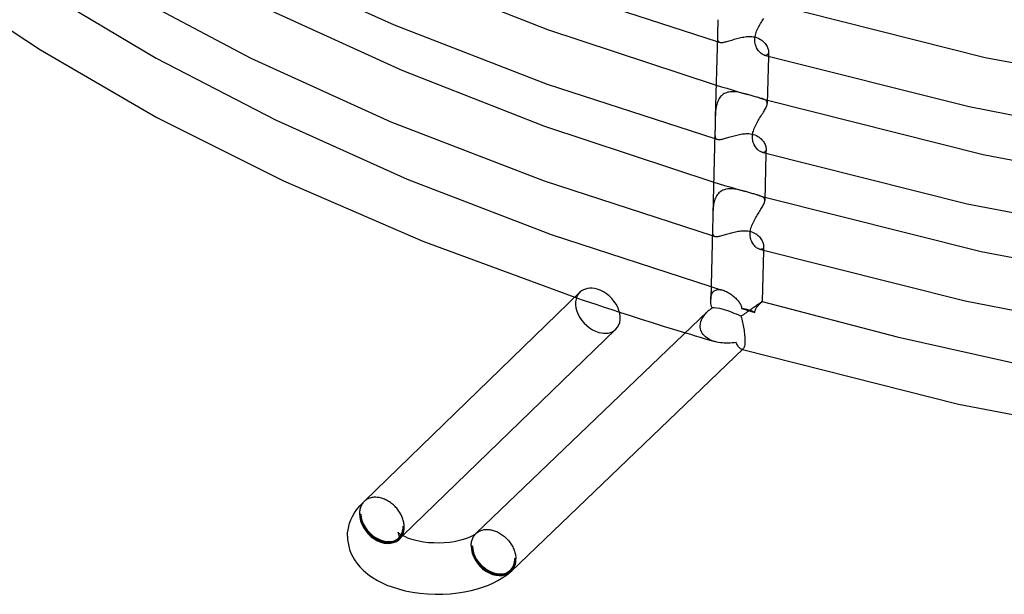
# Model space of a CAD drawing. Header units: millimetres. Extents: x -200 to 200, y -101 to 238.
# Tile 2 of 65: x -150 to -73, y -101 to -56. Entities that reach past the tile are written whole.
import ezdxf

# ---------------------------------------------------------------- set-up
doc = ezdxf.new("R2010")
doc.units = ezdxf.units.MM
doc.layers.add('HIDDEN', color=7, linetype='Continuous')
doc.layers.add('THICK', color=7, linetype='Continuous')

msp = doc.modelspace()

# ---------------------------------------------------------------- linework, layer by layer
at = {"layer": 'HIDDEN'}
for p, q in [((-95.393, -57.599), (-95.394, -57.672)), ((-95.394, -57.672), (-95.394, -57.739)), ((-95.394, -57.739), (-95.391, -57.801)), ((-95.391, -57.801), (-95.384, -57.857)), ((-95.384, -57.857), (-95.375, -57.907)), ((-95.375, -57.907), (-95.362, -57.951)), ((-95.362, -57.951), (-95.344, -57.99)), ((-95.344, -57.99), (-95.321, -58.023)), ((-95.321, -58.023), (-95.293, -58.05)), ((-94.732, -58.044), (-94.649, -58.022)), ((-94.649, -58.022), (-94.562, -57.998)), ((-94.562, -57.998), (-94.471, -57.972)), ((-94.471, -57.972), (-94.378, -57.944)), ((-94.378, -57.944), (-94.282, -57.915)), ((-94.282, -57.915), (-94.184, -57.885)), ((-94.184, -57.885), (-94.084, -57.856)), ((-94.084, -57.856), (-93.982, -57.826)), ((-93.982, -57.826), (-93.879, -57.797)), ((-93.879, -57.797), (-93.776, -57.769)), ((-93.776, -57.769), (-93.671, -57.743)), ((-93.671, -57.743), (-93.566, -57.719)), ((-93.566, -57.719), (-93.461, -57.696)), ((-93.461, -57.696), (-93.355, -57.677)), ((-93.355, -57.677), (-93.249, -57.66)), ((-93.249, -57.66), (-93.142, -57.647)), ((-93.142, -57.647), (-93.036, -57.639)), ((-93.036, -57.639), (-92.929, -57.634)), ((-92.929, -57.634), (-92.823, -57.635)), ((-92.823, -57.635), (-92.717, -57.642)), ((-92.717, -57.642), (-92.614, -57.654)), ((-92.614, -57.654), (-92.513, -57.673)), ((-92.513, -57.673), (-92.416, -57.697)), ((-92.416, -57.697), (-92.305, -57.734)), ((-92.305, -57.734), (-92.199, -57.78)), ((-92.199, -57.78), (-92.098, -57.833)), ((-92.098, -57.833), (-92.004, -57.893)), ((-92.004, -57.893), (-91.917, -57.957)), ((-91.917, -57.957), (-91.837, -58.026)), ((-91.837, -58.026), (-91.765, -58.098)), ((-95.404, -58.032), (-95.373, -58.042)), ((-95.373, -58.042), (-95.342, -58.051)), ((-95.342, -58.051), (-95.311, -58.06)), ((-95.311, -58.06), (-95.279, -58.07)), ((-95.293, -58.05), (-95.259, -58.071)), ((-95.279, -58.07), (-95.248, -58.079)), ((-95.259, -58.071), (-95.219, -58.087)), ((-95.248, -58.079), (-95.217, -58.088)), ((-95.219, -58.087), (-95.177, -58.097)), ((-95.177, -58.097), (-95.129, -58.102)), ((-95.129, -58.102), (-95.076, -58.103)), ((-95.076, -58.103), (-95.018, -58.099)), ((-95.018, -58.099), (-94.954, -58.091)), ((-94.954, -58.091), (-94.885, -58.078)), ((-94.885, -58.078), (-94.811, -58.063)), ((-94.811, -58.063), (-94.732, -58.044)), ((-91.765, -58.098), (-91.7, -58.172)), ((-91.7, -58.172), (-91.642, -58.248)), ((-91.642, -58.248), (-91.591, -58.325)), ((-91.591, -58.325), (-91.546, -58.403)), ((-91.546, -58.403), (-91.508, -58.48)), ((-91.508, -58.48), (-91.476, -58.557)), ((-91.476, -58.557), (-91.452, -58.631)), ((-91.452, -58.631), (-91.435, -58.703)), ((-91.435, -58.703), (-91.426, -58.771)), ((-91.426, -58.771), (-91.424, -58.835)), ((-91.696, -59.099), (-91.757, -59.087)), ((-91.639, -59.102), (-91.696, -59.099)), ((-91.587, -59.093), (-91.639, -59.102)), ((-91.54, -59.074), (-91.587, -59.093)), ((-91.5, -59.045), (-91.54, -59.074)), ((-91.469, -59.005), (-91.5, -59.045)), ((-91.445, -58.956), (-91.469, -59.005)), ((-91.43, -58.899), (-91.445, -58.956)), ((-91.424, -58.836), (-91.432, -59.178)), ((-91.424, -58.835), (-91.43, -58.899)), ((-95.491, -61.41), (-95.078, -61.534)), ((-95.078, -61.534), (-94.667, -61.657)), ((-94.667, -61.657), (-94.257, -61.779)), ((-94.257, -61.779), (-93.848, -61.9)), ((-95.303, -62.538), (-95.346, -62.626)), ((-95.255, -62.454), (-95.303, -62.538)), ((-95.202, -62.375), (-95.255, -62.454)), ((-95.143, -62.301), (-95.202, -62.375)), ((-95.079, -62.234), (-95.143, -62.301)), ((-95.009, -62.172), (-95.079, -62.234)), ((-94.935, -62.117), (-95.009, -62.172)), ((-94.855, -62.069), (-94.935, -62.117)), ((-94.772, -62.028), (-94.855, -62.069)), ((-94.685, -61.994), (-94.772, -62.028)), ((-94.594, -61.967), (-94.685, -61.994)), ((-94.501, -61.946), (-94.594, -61.967)), ((-94.404, -61.931), (-94.501, -61.946)), ((-94.304, -61.923), (-94.404, -61.931)), ((-94.203, -61.92), (-94.304, -61.923)), ((-94.1, -61.922), (-94.203, -61.92)), ((-93.996, -61.929), (-94.1, -61.922)), ((-93.891, -61.941), (-93.996, -61.929)), ((-93.785, -61.956), (-93.891, -61.941)), ((-93.848, -61.9), (-93.441, -62.02)), ((-93.679, -61.975), (-93.785, -61.956)), ((-93.572, -61.997), (-93.679, -61.975)), ((-93.465, -62.022), (-93.572, -61.997)), ((-93.357, -62.049), (-93.465, -62.022)), ((-93.441, -62.02), (-93.036, -62.138)), ((-93.25, -62.077), (-93.357, -62.049)), ((-93.144, -62.107), (-93.25, -62.077)), ((-93.038, -62.137), (-93.144, -62.107)), ((-92.95, -62.163), (-93.038, -62.137)), ((-92.864, -62.188), (-92.95, -62.163)), ((-92.779, -62.213), (-92.864, -62.188)), ((-92.696, -62.238), (-92.779, -62.213)), ((-92.614, -62.262), (-92.696, -62.238)), ((-92.533, -62.285), (-92.614, -62.262)), ((-92.451, -62.309), (-92.533, -62.285)), ((-92.371, -62.332), (-92.451, -62.309)), ((-92.295, -62.353), (-92.371, -62.332)), ((-92.224, -62.373), (-92.295, -62.353)), ((-92.156, -62.392), (-92.224, -62.373)), ((-92.092, -62.41), (-92.156, -62.392)), ((-92.096, -62.409), (-92, -62.437)), ((-92.008, -62.435), (-92.092, -62.41)), ((-91.932, -62.458), (-92.008, -62.435)), ((-92, -62.437), (-91.904, -62.464)), ((-91.863, -62.482), (-91.932, -62.458)), ((-91.904, -62.464), (-91.807, -62.492)), ((-91.8, -62.506), (-91.863, -62.482)), ((-91.807, -62.492), (-91.711, -62.519)), ((-91.743, -62.531), (-91.8, -62.506)), ((-91.692, -62.557), (-91.743, -62.531)), ((-91.711, -62.519), (-91.615, -62.546)), ((-91.648, -62.586), (-91.692, -62.557)), ((-91.61, -62.617), (-91.648, -62.586)), ((-91.615, -62.546), (-91.519, -62.574)), ((-95.52, -63.33), (-95.531, -63.438)), ((-95.506, -63.223), (-95.52, -63.33)), ((-95.489, -63.118), (-95.506, -63.223)), ((-95.469, -63.014), (-95.489, -63.118)), ((-95.445, -62.913), (-95.469, -63.014)), ((-95.416, -62.814), (-95.445, -62.913)), ((-95.384, -62.719), (-95.416, -62.814)), ((-95.346, -62.626), (-95.384, -62.719)), ((-91.579, -62.652), (-91.61, -62.617)), ((-91.555, -62.689), (-91.579, -62.652)), ((-91.538, -62.731), (-91.555, -62.689)), ((-91.528, -62.777), (-91.538, -62.731)), ((-91.525, -62.827), (-91.528, -62.777)), ((-95.55, -63.767), (-95.554, -63.879)), ((-95.545, -63.657), (-95.55, -63.767)), ((-95.539, -63.547), (-95.545, -63.657)), ((-95.531, -63.438), (-95.539, -63.547)), ((-95.596, -65.555), (-95.564, -65.564)), ((-95.585, -65.107), (-95.586, -65.177)), ((-95.586, -65.177), (-95.586, -65.241)), ((-95.586, -65.241), (-95.583, -65.3)), ((-95.583, -65.3), (-95.578, -65.354)), ((-95.578, -65.354), (-95.571, -65.404)), ((-95.571, -65.404), (-95.56, -65.448)), ((-95.564, -65.564), (-95.532, -65.574)), ((-95.56, -65.448), (-95.546, -65.487)), ((-95.546, -65.487), (-95.527, -65.522)), ((-95.532, -65.574), (-95.501, -65.583)), ((-95.527, -65.522), (-95.505, -65.552)), ((-95.505, -65.552), (-95.477, -65.576)), ((-95.501, -65.583), (-95.469, -65.593)), ((-95.477, -65.576), (-95.445, -65.596)), ((-95.469, -65.593), (-95.437, -65.602)), ((-95.445, -65.596), (-95.407, -65.611)), ((-95.437, -65.602), (-95.405, -65.612)), ((-95.407, -65.611), (-95.365, -65.62)), ((-95.365, -65.62), (-95.319, -65.626)), ((-95.319, -65.626), (-95.268, -65.626)), ((-95.268, -65.626), (-95.211, -65.623)), ((-95.211, -65.623), (-95.148, -65.616)), ((-95.148, -65.616), (-95.081, -65.605)), ((-95.081, -65.605), (-95.009, -65.59)), ((-95.009, -65.59), (-94.932, -65.572)), ((-94.932, -65.572), (-94.852, -65.552)), ((-94.852, -65.552), (-94.768, -65.529)), ((-94.768, -65.529), (-94.68, -65.504)), ((-94.68, -65.504), (-94.589, -65.477)), ((-94.589, -65.477), (-94.495, -65.449)), ((-94.495, -65.449), (-94.399, -65.421)), ((-94.399, -65.421), (-94.301, -65.392)), ((-94.301, -65.392), (-94.201, -65.363)), ((-94.201, -65.363), (-94.1, -65.334)), ((-94.1, -65.334), (-93.998, -65.307)), ((-93.998, -65.307), (-93.895, -65.281)), ((-93.895, -65.281), (-93.791, -65.256)), ((-93.791, -65.256), (-93.687, -65.234)), ((-93.687, -65.234), (-93.583, -65.214)), ((-93.583, -65.214), (-93.479, -65.197)), ((-93.479, -65.197), (-93.375, -65.183)), ((-93.375, -65.183), (-93.272, -65.173)), ((-93.272, -65.173), (-93.167, -65.167)), ((-93.167, -65.167), (-93.058, -65.166)), ((-93.058, -65.166), (-92.948, -65.171)), ((-92.948, -65.171), (-92.836, -65.182)), ((-92.836, -65.182), (-92.722, -65.202)), ((-92.722, -65.202), (-92.608, -65.23)), ((-92.608, -65.23), (-92.477, -65.275)), ((-92.477, -65.275), (-92.359, -65.327)), ((-92.359, -65.327), (-92.255, -65.386)), ((-92.255, -65.386), (-92.163, -65.448)), ((-92.163, -65.448), (-92.083, -65.511)), ((-92.083, -65.511), (-92.009, -65.577)), ((-92.009, -65.577), (-91.942, -65.647)), ((-91.942, -65.647), (-91.88, -65.719)), ((-91.88, -65.719), (-91.824, -65.793)), ((-91.824, -65.793), (-91.775, -65.868)), ((-91.775, -65.868), (-91.732, -65.944)), ((-91.732, -65.944), (-91.696, -66.019)), ((-91.696, -66.019), (-91.666, -66.093)), ((-91.666, -66.093), (-91.643, -66.165)), ((-91.643, -66.165), (-91.627, -66.234)), ((-91.622, -66.426), (-91.636, -66.482)), ((-91.627, -66.234), (-91.618, -66.301)), ((-91.616, -66.363), (-91.624, -66.7)), ((-91.616, -66.363), (-91.622, -66.426)), ((-91.618, -66.301), (-91.616, -66.363)), ((-91.884, -66.623), (-91.944, -66.611)), ((-91.827, -66.625), (-91.884, -66.623)), ((-91.776, -66.617), (-91.827, -66.625)), ((-91.73, -66.598), (-91.776, -66.617)), ((-91.691, -66.569), (-91.73, -66.598)), ((-91.659, -66.53), (-91.691, -66.569)), ((-91.636, -66.482), (-91.659, -66.53)), ((-95.682, -68.932), (-95.265, -69.058)), ((-95.265, -69.058), (-94.848, -69.183)), ((-94.848, -69.183), (-94.432, -69.306)), ((-94.691, -69.472), (-94.786, -69.494)), ((-94.592, -69.457), (-94.691, -69.472)), ((-94.491, -69.448), (-94.592, -69.457)), ((-94.387, -69.445), (-94.491, -69.448)), ((-94.432, -69.306), (-94.018, -69.429)), ((-94.283, -69.448), (-94.387, -69.445)), ((-94.176, -69.455), (-94.283, -69.448)), ((-94.069, -69.467), (-94.176, -69.455)), ((-93.961, -69.483), (-94.069, -69.467)), ((-94.018, -69.429), (-93.606, -69.55)), ((-93.852, -69.503), (-93.961, -69.483)), ((-95.543, -70.171), (-95.58, -70.264)), ((-95.501, -70.081), (-95.543, -70.171)), ((-95.453, -69.995), (-95.501, -70.081)), ((-95.4, -69.914), (-95.453, -69.995)), ((-95.341, -69.839), (-95.4, -69.914)), ((-95.277, -69.769), (-95.341, -69.839)), ((-95.207, -69.706), (-95.277, -69.769)), ((-95.132, -69.649), (-95.207, -69.706)), ((-95.051, -69.6), (-95.132, -69.649)), ((-94.967, -69.557), (-95.051, -69.6)), ((-94.879, -69.522), (-94.967, -69.557)), ((-94.786, -69.494), (-94.879, -69.522)), ((-93.742, -69.526), (-93.852, -69.503)), ((-93.632, -69.551), (-93.742, -69.526)), ((-93.523, -69.579), (-93.632, -69.551)), ((-93.606, -69.55), (-93.195, -69.67)), ((-93.413, -69.608), (-93.523, -69.579)), ((-93.304, -69.638), (-93.413, -69.608)), ((-93.196, -69.669), (-93.304, -69.638)), ((-93.115, -69.693), (-93.196, -69.669)), ((-93.035, -69.716), (-93.115, -69.693)), ((-92.956, -69.74), (-93.035, -69.716)), ((-92.878, -69.763), (-92.956, -69.74)), ((-92.801, -69.785), (-92.878, -69.763)), ((-92.725, -69.807), (-92.801, -69.785)), ((-92.647, -69.83), (-92.725, -69.807)), ((-92.571, -69.851), (-92.647, -69.83)), ((-92.5, -69.871), (-92.571, -69.851)), ((-92.433, -69.89), (-92.5, -69.871)), ((-92.369, -69.908), (-92.433, -69.89)), ((-92.309, -69.925), (-92.369, -69.908)), ((-92.312, -69.925), (-92.211, -69.953)), ((-92.227, -69.949), (-92.309, -69.925)), ((-92.152, -69.972), (-92.227, -69.949)), ((-92.211, -69.953), (-92.111, -69.982)), ((-92.085, -69.994), (-92.152, -69.972)), ((-92.111, -69.982), (-92.011, -70.011)), ((-92.022, -70.017), (-92.085, -69.994)), ((-91.965, -70.041), (-92.022, -70.017)), ((-92.011, -70.011), (-91.911, -70.039)), ((-91.914, -70.065), (-91.965, -70.041)), ((-91.868, -70.092), (-91.914, -70.065)), ((-91.911, -70.039), (-91.811, -70.068)), ((-91.828, -70.12), (-91.868, -70.092)), ((-91.793, -70.151), (-91.828, -70.12)), ((-91.811, -70.068), (-91.711, -70.096)), ((-91.765, -70.184), (-91.793, -70.151)), ((-91.744, -70.221), (-91.765, -70.184)), ((-91.728, -70.261), (-91.744, -70.221)), ((-95.724, -70.993), (-95.732, -71.102)), ((-95.714, -70.884), (-95.724, -70.993)), ((-95.7, -70.776), (-95.714, -70.884)), ((-95.684, -70.669), (-95.7, -70.776)), ((-95.664, -70.564), (-95.684, -70.669)), ((-95.641, -70.462), (-95.664, -70.564)), ((-95.613, -70.362), (-95.641, -70.462)), ((-95.58, -70.264), (-95.613, -70.362)), ((-91.72, -70.306), (-91.728, -70.261)), ((-91.717, -70.354), (-91.72, -70.306)), ((-95.743, -71.322), (-95.746, -71.431)), ((-95.738, -71.212), (-95.743, -71.322)), ((-95.732, -71.102), (-95.738, -71.212)), ((-95.788, -73.077), (-95.756, -73.087)), ((-95.776, -72.612), (-95.778, -72.685)), ((-95.778, -72.685), (-95.777, -72.752)), ((-95.777, -72.752), (-95.775, -72.813)), ((-95.775, -72.813), (-95.77, -72.869)), ((-95.77, -72.869), (-95.763, -72.92)), ((-95.763, -72.92), (-95.752, -72.966)), ((-95.756, -73.087), (-95.723, -73.096)), ((-95.752, -72.966), (-95.737, -73.007)), ((-95.737, -73.007), (-95.718, -73.043)), ((-95.723, -73.096), (-95.69, -73.106)), ((-95.718, -73.043), (-95.695, -73.073)), ((-95.695, -73.073), (-95.667, -73.099)), ((-95.69, -73.106), (-95.658, -73.116)), ((-95.667, -73.099), (-95.634, -73.119)), ((-95.658, -73.116), (-95.625, -73.125)), ((-95.634, -73.119), (-95.595, -73.134)), ((-95.625, -73.125), (-95.593, -73.135)), ((-95.595, -73.134), (-95.553, -73.144)), ((-95.553, -73.144), (-95.506, -73.149)), ((-95.506, -73.149), (-95.454, -73.15)), ((-95.454, -73.15), (-95.397, -73.147)), ((-95.397, -73.147), (-95.334, -73.14)), ((-95.334, -73.14), (-95.267, -73.129)), ((-95.267, -73.129), (-95.195, -73.114)), ((-95.195, -73.114), (-95.118, -73.097)), ((-95.118, -73.097), (-95.037, -73.076)), ((-95.037, -73.076), (-94.953, -73.054)), ((-94.953, -73.054), (-94.866, -73.029)), ((-94.866, -73.029), (-94.775, -73.003)), ((-94.775, -73.003), (-94.682, -72.976)), ((-94.682, -72.976), (-94.586, -72.948)), ((-94.586, -72.948), (-94.488, -72.919)), ((-94.488, -72.919), (-94.389, -72.891)), ((-94.389, -72.891), (-94.289, -72.863)), ((-94.289, -72.863), (-94.188, -72.836)), ((-94.188, -72.836), (-94.085, -72.81)), ((-94.085, -72.81), (-93.983, -72.787)), ((-93.983, -72.787), (-93.88, -72.765)), ((-93.88, -72.765), (-93.776, -72.745)), ((-93.776, -72.745), (-93.673, -72.728)), ((-93.673, -72.728), (-93.57, -72.715)), ((-93.57, -72.715), (-93.468, -72.705)), ((-93.468, -72.705), (-93.365, -72.699)), ((-93.365, -72.699), (-93.258, -72.698)), ((-93.258, -72.698), (-93.147, -72.703)), ((-93.147, -72.703), (-93.034, -72.714)), ((-93.034, -72.714), (-92.918, -72.733)), ((-92.918, -72.733), (-92.801, -72.762)), ((-92.801, -72.762), (-92.675, -72.805)), ((-92.675, -72.805), (-92.561, -72.855)), ((-92.561, -72.855), (-92.458, -72.912)), ((-92.458, -72.912), (-92.365, -72.973)), ((-92.365, -72.973), (-92.282, -73.036)), ((-92.282, -73.036), (-92.207, -73.103)), ((-92.207, -73.103), (-92.138, -73.173)), ((-92.138, -73.173), (-92.076, -73.245)), ((-92.076, -73.245), (-92.019, -73.319)), ((-92.019, -73.319), (-91.969, -73.395)), ((-91.969, -73.395), (-91.926, -73.471)), ((-91.926, -73.471), (-91.889, -73.546)), ((-91.889, -73.546), (-91.859, -73.62)), ((-91.851, -74.055), (-91.882, -74.093)), ((-91.859, -73.62), (-91.835, -73.692)), ((-91.828, -74.008), (-91.851, -74.055)), ((-91.835, -73.692), (-91.819, -73.762)), ((-91.814, -73.953), (-91.828, -74.008)), ((-91.819, -73.762), (-91.81, -73.828)), ((-91.808, -73.891), (-91.816, -74.223)), ((-91.808, -73.89), (-91.814, -73.953)), ((-91.81, -73.828), (-91.808, -73.89)), ((-92.071, -74.147), (-92.131, -74.134)), ((-92.016, -74.149), (-92.071, -74.147)), ((-91.965, -74.14), (-92.016, -74.149)), ((-91.92, -74.122), (-91.965, -74.14)), ((-91.882, -74.093), (-91.92, -74.122)), ((-95.889, -77.035), (-95.734, -77.081)), ((-95.734, -77.081), (-95.579, -77.127)), ((-106.453, -77.859), (-105.891, -78.049)), ((-95.909, -77.921), (-95.898, -77.833)), ((-95.898, -77.833), (-95.881, -77.75)), ((-95.881, -77.75), (-95.857, -77.671)), ((-95.857, -77.671), (-95.827, -77.598)), ((-95.827, -77.598), (-95.791, -77.531)), ((-95.791, -77.531), (-95.748, -77.471)), ((-95.748, -77.471), (-95.698, -77.417)), ((-95.698, -77.417), (-95.642, -77.371)), ((-95.642, -77.371), (-95.581, -77.333)), ((-95.581, -77.333), (-95.515, -77.303)), ((-95.579, -77.127), (-95.425, -77.173)), ((-95.515, -77.303), (-95.444, -77.281)), ((-95.444, -77.281), (-95.368, -77.267)), ((-95.425, -77.173), (-95.27, -77.219)), ((-95.368, -77.267), (-95.29, -77.262)), ((-95.29, -77.262), (-95.208, -77.264)), ((-95.27, -77.219), (-95.115, -77.265)), ((-95.208, -77.264), (-95.124, -77.273)), ((-95.124, -77.273), (-95.039, -77.29)), ((-95.115, -77.265), (-94.961, -77.311)), ((-95.039, -77.29), (-94.951, -77.313)), ((-94.951, -77.313), (-94.867, -77.342)), ((-94.867, -77.342), (-94.781, -77.376)), ((-94.781, -77.376), (-94.696, -77.415)), ((-94.696, -77.415), (-94.61, -77.458)), ((-94.61, -77.458), (-94.525, -77.507)), ((-94.525, -77.507), (-94.44, -77.56)), ((-94.44, -77.56), (-94.356, -77.616)), ((-94.356, -77.616), (-94.273, -77.677)), ((-94.273, -77.677), (-94.193, -77.74)), ((-94.193, -77.74), (-94.116, -77.805)), ((-94.116, -77.805), (-94.042, -77.871)), ((-94.042, -77.871), (-93.972, -77.938)), ((-105.891, -78.049), (-105.322, -78.24)), ((-105.322, -78.24), (-104.747, -78.431)), ((-104.747, -78.431), (-104.165, -78.623)), ((-104.165, -78.623), (-103.579, -78.816)), ((-95.914, -78.011), (-95.909, -77.921)), ((-93.972, -77.938), (-93.906, -78.005)), ((-93.906, -78.005), (-93.844, -78.073)), ((-93.844, -78.073), (-93.787, -78.14)), ((-93.787, -78.14), (-93.736, -78.206)), ((-93.736, -78.206), (-93.688, -78.271)), ((-93.688, -78.271), (-93.646, -78.336)), ((-93.646, -78.336), (-93.608, -78.401)), ((-93.608, -78.401), (-93.576, -78.466)), ((-93.576, -78.466), (-93.549, -78.53)), ((-93.549, -78.53), (-93.53, -78.595)), ((-93.53, -78.595), (-93.517, -78.659)), ((-92.361, -78.665), (-92.329, -78.62)), ((-92.329, -78.62), (-92.297, -78.579)), ((-92.297, -78.579), (-92.264, -78.539)), ((-92.264, -78.539), (-92.229, -78.5)), ((-92.229, -78.5), (-92.195, -78.462)), ((-92.195, -78.462), (-92.16, -78.425)), ((-92.16, -78.425), (-92.125, -78.39)), ((-92.125, -78.39), (-92.092, -78.357)), ((-92.092, -78.357), (-92.06, -78.326)), ((-92.06, -78.326), (-92.029, -78.298)), ((-92.029, -78.298), (-92.002, -78.272)), ((-92.002, -78.272), (-91.978, -78.249)), ((-91.978, -78.249), (-91.957, -78.23)), ((-91.957, -78.23), (-91.941, -78.214)), ((-91.941, -78.214), (-91.928, -78.202)), ((-91.928, -78.202), (-91.92, -78.194)), ((-91.92, -78.194), (-91.917, -78.19)), ((-91.917, -78.19), (-91.917, -78.189)), ((-91.917, -78.189), (-91.917, -78.189)), ((-91.917, -78.189), (-91.917, -78.189)), ((-91.917, -78.189), (-91.917, -78.189)), ((-91.917, -78.189), (-91.917, -78.189)), ((-91.917, -78.19), (-91.917, -78.19)), ((-103.579, -78.816), (-102.988, -79.008)), ((-96.529, -79.431), (-96.478, -79.35)), ((-96.478, -79.35), (-96.422, -79.27)), ((-96.422, -79.27), (-96.361, -79.192)), ((-96.361, -79.192), (-96.297, -79.116)), ((-96.297, -79.116), (-96.229, -79.043)), ((-96.229, -79.043), (-96.157, -78.971)), ((-93.517, -78.659), (-93.515, -78.672)), ((-93.515, -78.672), (-93.514, -78.685)), ((-93.514, -78.685), (-93.513, -78.698)), ((-93.513, -78.698), (-93.513, -78.711)), ((-93.513, -78.711), (-93.512, -78.724)), ((-93.512, -78.724), (-93.512, -78.737)), ((-93.512, -78.737), (-93.342, -78.787)), ((-93.342, -78.787), (-93.171, -78.836)), ((-93.171, -78.836), (-93.001, -78.886)), ((-93.001, -78.886), (-92.83, -78.935)), ((-92.83, -78.935), (-92.66, -78.984)), ((-92.66, -78.984), (-92.489, -79.033)), ((-92.489, -79.033), (-92.488, -79.02)), ((-92.488, -79.02), (-92.487, -79.007)), ((-92.487, -79.007), (-92.486, -78.994)), ((-92.486, -78.994), (-92.485, -78.982)), ((-92.485, -78.982), (-92.484, -78.97)), ((-92.484, -78.97), (-92.482, -78.957)), ((-92.482, -78.957), (-92.468, -78.889)), ((-92.468, -78.889), (-92.447, -78.827)), ((-92.447, -78.827), (-92.422, -78.768)), ((-92.422, -78.768), (-92.393, -78.715)), ((-92.393, -78.715), (-92.361, -78.665)), ((-96.724, -80.037), (-96.716, -79.949)), ((-96.723, -80.167), (-96.724, -80.037)), ((-96.706, -80.295), (-96.723, -80.167)), ((-96.716, -79.949), (-96.701, -79.861)), ((-96.701, -79.861), (-96.679, -79.773)), ((-96.679, -79.773), (-96.65, -79.686)), ((-96.65, -79.686), (-96.615, -79.599)), ((-96.615, -79.599), (-96.575, -79.515)), ((-96.575, -79.515), (-96.529, -79.431)), ((-97.871, -80.615), (-97.49, -80.73)), ((-97.49, -80.73), (-97.109, -80.845)), ((-97.109, -80.845), (-96.729, -80.958)), ((-96.673, -80.418), (-96.706, -80.295)), ((-96.624, -80.536), (-96.673, -80.418)), ((-96.562, -80.646), (-96.624, -80.536)), ((-96.488, -80.749), (-96.562, -80.646)), ((-96.402, -80.845), (-96.488, -80.749)), ((-96.306, -80.932), (-96.402, -80.845)), ((-96.201, -81.012), (-96.306, -80.932)), ((-96.729, -80.958), (-96.349, -81.071)), ((-96.349, -81.071), (-95.97, -81.183)), ((-96.089, -81.084), (-96.201, -81.012)), ((-95.97, -81.148), (-96.089, -81.084)), ((-95.845, -81.205), (-95.97, -81.148)), ((-95.97, -81.183), (-95.592, -81.294)), ((-95.715, -81.255), (-95.845, -81.205)), ((-95.581, -81.298), (-95.715, -81.255)), ((-95.442, -81.334), (-95.581, -81.298)), ((-95.3, -81.363), (-95.442, -81.334)), ((-95.155, -81.386), (-95.3, -81.363)), ((-95.008, -81.403), (-95.155, -81.386)), ((-94.859, -81.413), (-95.008, -81.403)), ((-94.709, -81.418), (-94.859, -81.413)), ((-94.557, -81.417), (-94.709, -81.418)), ((-94.405, -81.411), (-94.557, -81.417)), ((-94.253, -81.398), (-94.405, -81.411)), ((-94.1, -81.381), (-94.253, -81.398)), ((-93.947, -81.358), (-94.1, -81.381)), ((-93.906, -81.436), (-93.947, -81.358)), ((-93.865, -81.509), (-93.906, -81.436)), ((-93.825, -81.577), (-93.865, -81.509)), ((-93.785, -81.639), (-93.825, -81.577)), ((-93.745, -81.695), (-93.785, -81.639)), ((-93.706, -81.745), (-93.745, -81.695)), ((-93.668, -81.789), (-93.706, -81.745)), ((-93.63, -81.825), (-93.668, -81.789)), ((-93.592, -81.855), (-93.63, -81.825)), ((-93.556, -81.878), (-93.592, -81.855)), ((-93.521, -81.892), (-93.556, -81.878)), ((-93.498, -81.897), (-93.521, -81.892)), ((-93.518, -81.893), (-93.506, -81.896)), ((-93.506, -81.896), (-93.494, -81.9)), ((-93.476, -81.899), (-93.498, -81.897)), ((-93.494, -81.9), (-93.482, -81.903)), ((-93.482, -81.903), (-93.47, -81.907)), ((-93.454, -81.896), (-93.476, -81.899)), ((-93.47, -81.907), (-93.458, -81.91)), ((-93.458, -81.91), (-93.446, -81.913)), ((-93.433, -81.89), (-93.454, -81.896)), ((-93.413, -81.879), (-93.433, -81.89)), ((-93.394, -81.864), (-93.413, -81.879)), ((-122.934, -93.871), (-122.974, -93.936)), ((-122.89, -93.809), (-122.934, -93.871)), ((-122.841, -93.751), (-122.89, -93.809)), ((-122.789, -93.696), (-122.841, -93.751)), ((-122.783, -93.69), (-122.789, -93.696)), ((-122.785, -93.692), (-122.767, -93.674)), ((-122.777, -93.684), (-122.783, -93.69)), ((-122.771, -93.678), (-122.777, -93.684)), ((-122.765, -93.672), (-122.771, -93.678)), ((-122.758, -93.666), (-122.765, -93.672)), ((-122.752, -93.661), (-122.758, -93.666)), ((-123.136, -94.472), (-123.142, -94.557)), ((-123.142, -94.557), (-123.142, -94.644)), ((-123.142, -94.644), (-123.056, -94.669)), ((-123.127, -94.388), (-123.136, -94.472)), ((-123.112, -94.307), (-123.127, -94.388)), ((-123.094, -94.228), (-123.112, -94.307)), ((-123.07, -94.151), (-123.094, -94.228)), ((-123.043, -94.076), (-123.07, -94.151)), ((-123.011, -94.005), (-123.043, -94.076)), ((-122.974, -93.936), (-123.011, -94.005)), ((-120.158, -96.077), (-120.162, -96.072)), ((-120.148, -96.095), (-120.158, -96.077)), ((-120.132, -96.128), (-120.148, -96.095)), ((-120.114, -96.174), (-120.132, -96.128)), ((-120.1, -96.223), (-120.114, -96.174)), ((-119.765, -95.619), (-119.678, -95.644)), ((-114.168, -96.237), (-114.119, -96.186)), ((-114.119, -96.186), (-114.11, -96.178)), ((-114.116, -96.183), (-114.088, -96.156)), ((-114.11, -96.178), (-114.102, -96.17)), ((-114.102, -96.17), (-114.093, -96.162)), ((-114.093, -96.162), (-114.085, -96.155)), ((-114.085, -96.155), (-114.076, -96.147)), ((-114.076, -96.147), (-114.067, -96.139)), ((-120.162, -96.717), (-120.153, -96.707)), ((-120.157, -96.709), (-120.162, -96.717)), ((-120.145, -96.687), (-120.157, -96.709)), ((-120.153, -96.707), (-120.125, -96.677)), ((-120.129, -96.655), (-120.145, -96.687)), ((-120.114, -96.613), (-120.129, -96.655)), ((-120.125, -96.677), (-120.101, -96.656)), ((-120.1, -96.565), (-120.114, -96.613)), ((-120.089, -96.277), (-120.1, -96.223)), ((-120.089, -96.511), (-120.1, -96.565)), ((-120.082, -96.335), (-120.089, -96.277)), ((-120.082, -96.453), (-120.089, -96.511)), ((-120.08, -96.394), (-120.082, -96.335)), ((-120.08, -96.394), (-120.082, -96.453)), ((-120.018, -96.58), (-119.776, -96.345)), ((-114.476, -96.982), (-114.467, -96.903)), ((-114.467, -96.903), (-114.454, -96.826)), ((-114.454, -96.826), (-114.438, -96.751)), ((-114.438, -96.751), (-114.417, -96.677)), ((-114.417, -96.677), (-114.392, -96.606)), ((-114.392, -96.606), (-114.364, -96.538)), ((-114.364, -96.538), (-114.332, -96.472)), ((-114.332, -96.472), (-114.296, -96.408)), ((-114.296, -96.408), (-114.257, -96.348)), ((-114.257, -96.348), (-114.214, -96.291)), ((-114.214, -96.291), (-114.168, -96.237)), ((-114.482, -97.144), (-114.481, -97.062)), ((-114.395, -97.169), (-114.482, -97.144)), ((-114.481, -97.062), (-114.476, -96.982)), ((-111.018, -98.144), (-111.105, -98.119))]:
    msp.add_line(p, q, dxfattribs=at)
for centre, end in [((-121.41, -95.144), 314.10895), ((-112.75, -97.644), 313.78167)]:
    msp.add_arc(centre, 1.9, 310.89677, end, dxfattribs=at)
for centre, major_axis, ratio, start_param, end_param in [((-104.66, -78.906), (1.392, -1.436), 0.718869, 3.141546, 5.384846), ((-93.955, -79.637), (-1.999, 0.051), 0.465639, -2.082076, -1.782068), ((-93.955, -79.637), (-1.999, 0.051), 0.465639, -2.382085, -2.082076), ((-104.66, -78.906), (1.392, -1.436), 0.718869, -0.89834, -0.000046), ((-121.41, -95.144), (-1.392, 1.436), 0.718869, 0.672457, 2.243253), ((-121.41, -95.144), (-1.309, 1.512), 0.75, 0.713724, 3.141552), ((-121.41, -95.144), (-1.322, 1.364), 0.718869, 0.672457, 3.141546), ((-121.41, -95.144), (-1.244, 1.436), 0.75, 0.713724, 3.141672), ((-121.41, -95.144), (-1.244, 1.436), 0.75, -3.141514, -2.427868), ((-121.41, -95.144), (-1.322, 1.364), 0.718869, 3.141546, 3.814049), ((-121.41, -95.144), (-1.392, 1.436), 0.718869, 2.243253, 3.141546), ((-121.41, -95.144), (-1.309, 1.512), 0.75, 3.141552, 3.430036), ((-121.41, -95.144), (-1.392, 1.436), 0.718869, 3.141546, 3.367255), ((-112.75, -97.644), (-1.309, 1.512), 0.75, 0.713724, 3.141552), ((-112.75, -97.644), (-1.384, 1.444), 0.722307, 0.676577, 2.247373), ((-112.75, -97.644), (1.244, -1.436), 0.75, -2.427868, 0.000079), ((-112.75, -97.644), (1.315, -1.372), 0.722307, -2.465016, -0.000034), ((-112.75, -97.644), (1.244, -1.436), 0.75, 0.000079, 0.713724), ((-112.75, -97.644), (1.315, -1.372), 0.722307, -0.000034, 0.676577), ((-112.75, -97.644), (-1.384, 1.444), 0.722307, 2.247373, 3.10812)]:
    msp.add_ellipse(centre, major_axis=major_axis, ratio=ratio, start_param=start_param, end_param=end_param, dxfattribs=at)
at = {"layer": 'THICK'}
for p, q in [((-131.303, -51.822), (-120.465, -56.739)), ((-119.607, -52.76), (-108.558, -57.09)), ((-141.441, -54.083), (-131.568, -59.316)), ((-108.384, -53.81), (-95.404, -58.032)), ((-147.19, -54.377), (-138.926, -59.315)), ((-153.467, -55.003), (-147.894, -58.662)), ((-129.985, -55.637), (-119.861, -60.259)), ((-91.327, -55.051), (-74.616, -59.257)), ((-95.364, -56.469), (-95.366, -56.603)), ((-95.361, -56.335), (-95.364, -56.469)), ((-91.982, -56.53), (-91.922, -56.434)), ((-91.922, -56.434), (-91.863, -56.339)), ((-91.863, -56.339), (-91.803, -56.247)), ((-120.465, -56.739), (-108.604, -61.323)), ((-108.558, -57.09), (-95.491, -61.41)), ((-95.378, -57.209), (-95.382, -57.296)), ((-95.375, -57.117), (-95.378, -57.209)), ((-95.372, -56.996), (-95.375, -57.117)), ((-95.369, -56.869), (-95.372, -56.996)), ((-95.368, -56.737), (-95.369, -56.869)), ((-95.366, -56.603), (-95.368, -56.737)), ((-92.388, -57.332), (-92.349, -57.229)), ((-92.349, -57.229), (-92.306, -57.127)), ((-92.306, -57.127), (-92.259, -57.025)), ((-92.259, -57.025), (-92.208, -56.924)), ((-92.208, -56.924), (-92.155, -56.824)), ((-92.155, -56.824), (-92.099, -56.725)), ((-92.099, -56.725), (-92.041, -56.627)), ((-92.041, -56.627), (-91.982, -56.53)), ((-95.393, -57.598), (-95.554, -63.883)), ((-95.391, -57.53), (-95.393, -57.599)), ((-95.388, -57.456), (-95.391, -57.53)), ((-95.385, -57.378), (-95.388, -57.456)), ((-95.382, -57.296), (-95.385, -57.378)), ((-92.492, -57.848), (-92.484, -57.746)), ((-92.492, -57.949), (-92.492, -57.848)), ((-92.486, -58.051), (-92.492, -57.949)), ((-92.484, -57.746), (-92.47, -57.643)), ((-92.47, -57.643), (-92.448, -57.539)), ((-92.448, -57.539), (-92.421, -57.436)), ((-92.421, -57.436), (-92.388, -57.332)), ((-147.894, -58.662), (-138.858, -63.913)), ((-92.472, -58.149), (-92.486, -58.051)), ((-92.451, -58.245), (-92.472, -58.149)), ((-92.424, -58.337), (-92.451, -58.245)), ((-92.391, -58.425), (-92.424, -58.337)), ((-92.353, -58.51), (-92.391, -58.425)), ((-92.31, -58.591), (-92.353, -58.51)), ((-92.263, -58.666), (-92.31, -58.591)), ((-92.213, -58.737), (-92.263, -58.666)), ((-92.16, -58.803), (-92.213, -58.737)), ((-138.926, -59.315), (-129.675, -64.11)), ((-131.568, -59.316), (-120.708, -64.243)), ((-92.104, -58.863), (-92.16, -58.803)), ((-92.047, -58.917), (-92.104, -58.863)), ((-91.989, -58.964), (-92.047, -58.917)), ((-91.93, -59.006), (-91.989, -58.964)), ((-91.871, -59.04), (-91.93, -59.006)), ((-91.814, -59.067), (-91.871, -59.04)), ((-91.757, -59.087), (-91.814, -59.067)), ((-91.757, -59.087), (-75.861, -63.078)), ((-91.432, -59.178), (-91.525, -62.827)), ((-74.616, -59.257), (-56.91, -62.632)), ((-119.861, -60.259), (-108.793, -64.598)), ((-108.604, -61.323), (-95.596, -65.555)), ((-91.519, -62.574), (-74.772, -66.789)), ((-91.776, -63.429), (-91.728, -63.348)), ((-91.728, -63.348), (-91.684, -63.269)), ((-91.684, -63.269), (-91.644, -63.193)), ((-91.644, -63.193), (-91.61, -63.122)), ((-91.61, -63.122), (-91.58, -63.054)), ((-91.58, -63.054), (-91.557, -62.991)), ((-91.557, -62.991), (-91.54, -62.932)), ((-91.54, -62.932), (-91.53, -62.878)), ((-91.53, -62.878), (-91.525, -62.827)), ((-75.861, -63.078), (-59.104, -66.326)), ((-138.858, -63.913), (-129.044, -68.835)), ((-129.675, -64.11), (-119.442, -68.694)), ((-95.558, -64.141), (-95.56, -64.27)), ((-95.556, -64.012), (-95.558, -64.141)), ((-95.554, -63.883), (-95.556, -64.012)), ((-92.232, -64.162), (-92.174, -64.065)), ((-92.174, -64.065), (-92.115, -63.969)), ((-92.115, -63.969), (-92.055, -63.875)), ((-92.055, -63.875), (-91.997, -63.782)), ((-91.997, -63.782), (-91.939, -63.691)), ((-91.939, -63.691), (-91.882, -63.601)), ((-91.882, -63.601), (-91.828, -63.514)), ((-91.828, -63.514), (-91.776, -63.429)), ((-120.708, -64.243), (-108.825, -68.836)), ((-108.793, -64.598), (-95.682, -68.932)), ((-95.577, -64.897), (-95.58, -64.972)), ((-95.574, -64.816), (-95.577, -64.897)), ((-95.571, -64.73), (-95.574, -64.816)), ((-95.568, -64.639), (-95.571, -64.73)), ((-95.565, -64.521), (-95.568, -64.639)), ((-95.562, -64.397), (-95.565, -64.521)), ((-95.56, -64.27), (-95.562, -64.397)), ((-92.605, -64.967), (-92.573, -64.864)), ((-92.573, -64.864), (-92.535, -64.762)), ((-92.535, -64.762), (-92.493, -64.66)), ((-92.493, -64.66), (-92.447, -64.559)), ((-92.447, -64.559), (-92.397, -64.458)), ((-92.397, -64.458), (-92.344, -64.359)), ((-92.344, -64.359), (-92.289, -64.26)), ((-92.289, -64.26), (-92.232, -64.162)), ((-95.585, -65.103), (-95.746, -71.433)), ((-95.583, -65.042), (-95.585, -65.107)), ((-95.58, -64.972), (-95.583, -65.042)), ((-92.675, -65.475), (-92.674, -65.375)), ((-92.668, -65.576), (-92.675, -65.475)), ((-92.674, -65.375), (-92.667, -65.274)), ((-92.654, -65.675), (-92.668, -65.576)), ((-92.667, -65.274), (-92.653, -65.172)), ((-92.653, -65.172), (-92.632, -65.069)), ((-92.632, -65.069), (-92.605, -64.967)), ((-92.633, -65.771), (-92.654, -65.675)), ((-92.606, -65.864), (-92.633, -65.771)), ((-92.573, -65.952), (-92.606, -65.864)), ((-92.535, -66.037), (-92.573, -65.952)), ((-92.493, -66.117), (-92.535, -66.037)), ((-92.446, -66.193), (-92.493, -66.117)), ((-92.396, -66.264), (-92.446, -66.193)), ((-92.343, -66.329), (-92.396, -66.264)), ((-92.287, -66.388), (-92.343, -66.329)), ((-92.231, -66.442), (-92.287, -66.388)), ((-92.173, -66.49), (-92.231, -66.442)), ((-92.115, -66.53), (-92.173, -66.49)), ((-92.057, -66.564), (-92.115, -66.53)), ((-92, -66.591), (-92.057, -66.564)), ((-91.944, -66.611), (-92, -66.591)), ((-91.944, -66.611), (-76.016, -70.61)), ((-91.624, -66.7), (-91.717, -70.354)), ((-74.772, -66.789), (-57.027, -70.172)), ((-119.442, -68.694), (-108.281, -72.989)), ((-129.044, -68.835), (-118.242, -73.504)), ((-108.825, -68.836), (-95.788, -73.077)), ((-91.711, -70.096), (-74.928, -74.32)), ((-92.015, -71.037), (-91.964, -70.953)), ((-91.964, -70.953), (-91.916, -70.871)), ((-91.916, -70.871), (-91.873, -70.793)), ((-91.873, -70.793), (-91.834, -70.718)), ((-91.834, -70.718), (-91.8, -70.647)), ((-91.8, -70.647), (-91.771, -70.58)), ((-91.771, -70.58), (-91.749, -70.517)), ((-91.749, -70.517), (-91.732, -70.459)), ((-91.732, -70.459), (-91.722, -70.404)), ((-91.722, -70.404), (-91.717, -70.354)), ((-76.016, -70.61), (-59.225, -73.865)), ((-95.751, -71.687), (-95.753, -71.811)), ((-95.749, -71.56), (-95.751, -71.687)), ((-95.746, -71.433), (-95.749, -71.56)), ((-92.472, -71.781), (-92.415, -71.683)), ((-92.415, -71.683), (-92.357, -71.587)), ((-92.357, -71.587), (-92.299, -71.491)), ((-92.299, -71.491), (-92.24, -71.397)), ((-92.24, -71.397), (-92.182, -71.304)), ((-92.182, -71.304), (-92.124, -71.213)), ((-92.124, -71.213), (-92.069, -71.124)), ((-92.069, -71.124), (-92.015, -71.037)), ((-95.772, -72.481), (-95.774, -72.549)), ((-95.769, -72.408), (-95.772, -72.481)), ((-95.766, -72.331), (-95.769, -72.408)), ((-95.763, -72.248), (-95.766, -72.331)), ((-95.761, -72.161), (-95.763, -72.248)), ((-95.758, -72.049), (-95.761, -72.161)), ((-95.755, -71.932), (-95.758, -72.049)), ((-95.753, -71.811), (-95.755, -71.932)), ((-92.814, -72.593), (-92.787, -72.489)), ((-92.787, -72.489), (-92.755, -72.387)), ((-92.755, -72.387), (-92.717, -72.284)), ((-92.717, -72.284), (-92.675, -72.182)), ((-92.675, -72.182), (-92.629, -72.081)), ((-92.629, -72.081), (-92.579, -71.98)), ((-92.579, -71.98), (-92.527, -71.88)), ((-92.527, -71.88), (-92.472, -71.781)), ((-108.281, -72.989), (-95.889, -77.035)), ((-95.776, -72.608), (-95.914, -78.006)), ((-95.774, -72.549), (-95.776, -72.612)), ((-92.857, -73), (-92.856, -72.899)), ((-92.85, -73.101), (-92.857, -73)), ((-92.856, -72.899), (-92.849, -72.798)), ((-92.837, -73.2), (-92.85, -73.101)), ((-92.849, -72.798), (-92.835, -72.696)), ((-92.816, -73.295), (-92.837, -73.2)), ((-92.835, -72.696), (-92.814, -72.593)), ((-92.789, -73.388), (-92.816, -73.295)), ((-118.242, -73.504), (-106.453, -77.859)), ((-92.757, -73.477), (-92.789, -73.388)), ((-92.719, -73.561), (-92.757, -73.477)), ((-92.676, -73.642), (-92.719, -73.561)), ((-92.63, -73.717), (-92.676, -73.642)), ((-92.58, -73.788), (-92.63, -73.717)), ((-92.527, -73.853), (-92.58, -73.788)), ((-92.472, -73.913), (-92.527, -73.853)), ((-92.416, -73.966), (-92.472, -73.913)), ((-92.358, -74.014), (-92.416, -73.966)), ((-92.301, -74.055), (-92.358, -74.014)), ((-92.243, -74.088), (-92.301, -74.055)), ((-92.186, -74.115), (-92.243, -74.088)), ((-92.131, -74.134), (-92.186, -74.115)), ((-92.131, -74.134), (-76.169, -78.143)), ((-91.816, -74.223), (-91.917, -78.189)), ((-74.928, -74.32), (-57.144, -77.711)), ((-122.767, -93.674), (-106.052, -77.47)), ((-95.913, -78.118), (-95.914, -78.011)), ((-95.904, -78.228), (-95.913, -78.118)), ((-95.889, -78.34), (-95.904, -78.228)), ((-95.867, -78.454), (-95.889, -78.34)), ((-95.84, -78.569), (-95.867, -78.454)), ((-95.806, -78.685), (-95.84, -78.569)), ((-92.496, -78.598), (-92.575, -78.655)), ((-92.421, -78.544), (-92.496, -78.598)), ((-92.349, -78.493), (-92.421, -78.544)), ((-92.282, -78.445), (-92.349, -78.493)), ((-92.219, -78.4), (-92.282, -78.445)), ((-92.163, -78.36), (-92.219, -78.4)), ((-92.112, -78.323), (-92.163, -78.36)), ((-92.067, -78.291), (-92.112, -78.323)), ((-92.028, -78.263), (-92.067, -78.291)), ((-91.994, -78.239), (-92.028, -78.263)), ((-91.968, -78.22), (-91.994, -78.239)), ((-91.947, -78.206), (-91.968, -78.22)), ((-91.932, -78.196), (-91.947, -78.206)), ((-91.922, -78.191), (-91.932, -78.196)), ((-91.918, -78.189), (-91.922, -78.191)), ((-91.918, -78.189), (-81.455, -80.929)), ((-76.169, -78.143), (-59.344, -81.404)), ((-114.088, -96.156), (-96.159, -78.973)), ((-102.988, -79.008), (-102.146, -79.28)), ((-102.146, -79.28), (-101.298, -79.551)), ((-96.157, -78.971), (-96.102, -78.92)), ((-96.102, -78.92), (-96.046, -78.871)), ((-96.046, -78.871), (-95.988, -78.822)), ((-95.988, -78.822), (-95.929, -78.775)), ((-95.929, -78.775), (-95.868, -78.729)), ((-95.868, -78.729), (-95.806, -78.685)), ((-93.472, -79.273), (-93.563, -79.333)), ((-93.563, -79.333), (-93.533, -79.447)), ((-93.38, -79.211), (-93.472, -79.273)), ((-93.287, -79.149), (-93.38, -79.211)), ((-93.194, -79.086), (-93.287, -79.149)), ((-93.102, -79.023), (-93.194, -79.086)), ((-93.01, -78.959), (-93.102, -79.023)), ((-92.92, -78.897), (-93.01, -78.959)), ((-92.831, -78.834), (-92.92, -78.897)), ((-92.743, -78.773), (-92.831, -78.834)), ((-92.658, -78.713), (-92.743, -78.773)), ((-92.575, -78.655), (-92.658, -78.713)), ((-101.298, -79.551), (-100.444, -79.82)), ((-100.444, -79.82), (-99.588, -80.088)), ((-99.588, -80.088), (-98.73, -80.353)), ((-93.533, -79.447), (-93.503, -79.564)), ((-93.503, -79.564), (-93.474, -79.683)), ((-93.474, -79.683), (-93.447, -79.804)), ((-93.447, -79.804), (-93.42, -79.928)), ((-93.42, -79.928), (-93.395, -80.052)), ((-93.395, -80.052), (-93.371, -80.178)), ((-119.776, -96.345), (-103.268, -80.342)), ((-98.73, -80.353), (-97.871, -80.615)), ((-93.371, -80.178), (-93.349, -80.304)), ((-93.349, -80.304), (-93.329, -80.43)), ((-93.329, -80.43), (-93.311, -80.555)), ((-93.311, -80.555), (-93.296, -80.679)), ((-93.296, -80.679), (-93.283, -80.802)), ((-93.283, -80.802), (-93.273, -80.92)), ((-93.273, -80.92), (-93.265, -81.035)), ((-81.455, -80.929), (-70.578, -83.352)), ((-93.293, -81.639), (-93.313, -81.716)), ((-93.277, -81.547), (-93.293, -81.639)), ((-93.266, -81.439), (-93.277, -81.547)), ((-93.26, -81.317), (-93.266, -81.439)), ((-93.265, -81.035), (-93.26, -81.182)), ((-93.26, -81.182), (-93.26, -81.317)), ((-111.366, -99.088), (-93.392, -81.862)), ((-93.446, -81.913), (-76.702, -86.138)), ((-93.364, -81.828), (-93.394, -81.864)), ((-93.337, -81.779), (-93.364, -81.828)), ((-93.313, -81.716), (-93.337, -81.779)), ((-76.702, -86.138), (-59.009, -89.544)), ((-123.131, -94.035), (-122.864, -93.763)), ((-122.864, -93.763), (-122.746, -93.656)), ((-122.689, -93.609), (-122.746, -93.656)), ((-122.628, -93.565), (-122.689, -93.609)), ((-122.563, -93.526), (-122.628, -93.565)), ((-122.496, -93.491), (-122.563, -93.526)), ((-122.426, -93.46), (-122.496, -93.491)), ((-122.354, -93.433), (-122.426, -93.46)), ((-122.279, -93.411), (-122.354, -93.433)), ((-122.202, -93.394), (-122.279, -93.411)), ((-122.123, -93.38), (-122.202, -93.394)), ((-122.041, -93.372), (-122.123, -93.38)), ((-121.958, -93.367), (-122.041, -93.372)), ((-121.874, -93.368), (-121.958, -93.367)), ((-121.789, -93.373), (-121.874, -93.368)), ((-121.703, -93.383), (-121.789, -93.373)), ((-121.616, -93.397), (-121.703, -93.383)), ((-121.528, -93.415), (-121.616, -93.397)), ((-121.44, -93.438), (-121.528, -93.415)), ((-121.36, -93.463), (-121.44, -93.438)), ((-121.28, -93.491), (-121.36, -93.463)), ((-121.2, -93.523), (-121.28, -93.491)), ((-121.12, -93.559), (-121.2, -93.523)), ((-121.042, -93.597), (-121.12, -93.559)), ((-120.964, -93.639), (-121.042, -93.597)), ((-120.887, -93.684), (-120.964, -93.639)), ((-120.811, -93.733), (-120.887, -93.684)), ((-120.737, -93.784), (-120.811, -93.733)), ((-120.664, -93.839), (-120.737, -93.784)), ((-120.592, -93.896), (-120.664, -93.839)), ((-120.522, -93.956), (-120.592, -93.896)), ((-123.696, -94.847), (-123.543, -94.58)), ((-123.543, -94.58), (-123.362, -94.317)), ((-123.362, -94.317), (-123.131, -94.035)), ((-120.454, -94.018), (-120.522, -93.956)), ((-120.389, -94.082), (-120.454, -94.018)), ((-120.325, -94.149), (-120.389, -94.082)), ((-120.264, -94.218), (-120.325, -94.149)), ((-120.205, -94.29), (-120.264, -94.218)), ((-120.149, -94.363), (-120.205, -94.29)), ((-120.095, -94.437), (-120.149, -94.363)), ((-120.044, -94.514), (-120.095, -94.437)), ((-119.997, -94.591), (-120.044, -94.514)), ((-119.952, -94.67), (-119.997, -94.591)), ((-119.91, -94.749), (-119.952, -94.67)), ((-123.988, -95.623), (-123.915, -95.367)), ((-123.915, -95.367), (-123.817, -95.106)), ((-123.817, -95.106), (-123.696, -94.847)), ((-119.872, -94.83), (-119.91, -94.749)), ((-119.837, -94.911), (-119.872, -94.83)), ((-119.805, -94.993), (-119.837, -94.911)), ((-119.776, -95.075), (-119.805, -94.993)), ((-119.752, -95.157), (-119.776, -95.075)), ((-119.73, -95.24), (-119.752, -95.157)), ((-119.713, -95.321), (-119.73, -95.24)), ((-119.698, -95.403), (-119.713, -95.321)), ((-119.688, -95.484), (-119.698, -95.403)), ((-124.08, -96.395), (-124.07, -96.138)), ((-124.07, -96.138), (-124.04, -95.882)), ((-124.04, -95.882), (-123.988, -95.623)), ((-120.162, -96.072), (-120.152, -96.084)), ((-120.152, -96.084), (-120.121, -96.114)), ((-120.121, -96.114), (-120.089, -96.143)), ((-120.089, -96.143), (-120.045, -96.177)), ((-120.045, -96.177), (-119.988, -96.218)), ((-119.681, -95.565), (-119.688, -95.484)), ((-119.678, -95.644), (-119.681, -95.565)), ((-114.231, -96.257), (-114.134, -96.191)), ((-114.134, -96.191), (-114.067, -96.139)), ((-114.067, -96.139), (-114.012, -96.095)), ((-114.012, -96.095), (-113.955, -96.056)), ((-113.955, -96.056), (-113.895, -96.019)), ((-113.895, -96.019), (-113.832, -95.987)), ((-113.832, -95.987), (-113.768, -95.958)), ((-113.768, -95.958), (-113.7, -95.933)), ((-113.7, -95.933), (-113.631, -95.911)), ((-113.631, -95.911), (-113.56, -95.894)), ((-113.56, -95.894), (-113.487, -95.88)), ((-113.487, -95.88), (-113.412, -95.87)), ((-113.412, -95.87), (-113.336, -95.865)), ((-113.336, -95.865), (-113.259, -95.863)), ((-113.259, -95.863), (-113.18, -95.865)), ((-113.18, -95.865), (-113.101, -95.871)), ((-113.101, -95.871), (-113.021, -95.882)), ((-113.021, -95.882), (-112.94, -95.896)), ((-112.94, -95.896), (-112.858, -95.914)), ((-112.858, -95.914), (-112.777, -95.935)), ((-112.777, -95.935), (-112.694, -95.961)), ((-112.694, -95.961), (-112.612, -95.991)), ((-112.612, -95.991), (-112.53, -96.024)), ((-112.53, -96.024), (-112.449, -96.061)), ((-112.449, -96.061), (-112.369, -96.102)), ((-112.369, -96.102), (-112.289, -96.146)), ((-112.289, -96.146), (-112.21, -96.194)), ((-112.21, -96.194), (-112.132, -96.244)), ((-124.08, -96.395), (-124.07, -96.651)), ((-124.07, -96.651), (-124.039, -96.907)), ((-124.039, -96.907), (-123.988, -97.165)), ((-119.988, -96.218), (-119.912, -96.267)), ((-119.912, -96.267), (-119.778, -96.344)), ((-119.778, -96.344), (-119.617, -96.423)), ((-119.617, -96.423), (-119.424, -96.504)), ((-119.424, -96.504), (-119.193, -96.586)), ((-119.193, -96.586), (-118.893, -96.674)), ((-118.893, -96.674), (-118.549, -96.754)), ((-118.549, -96.754), (-118.179, -96.817)), ((-118.179, -96.817), (-117.79, -96.863)), ((-117.79, -96.863), (-117.387, -96.888)), ((-117.387, -96.888), (-116.979, -96.894)), ((-116.979, -96.894), (-116.573, -96.878)), ((-116.573, -96.878), (-116.171, -96.842)), ((-116.171, -96.842), (-115.818, -96.792)), ((-115.818, -96.792), (-115.491, -96.728)), ((-115.491, -96.728), (-115.189, -96.653)), ((-115.189, -96.653), (-114.913, -96.568)), ((-114.913, -96.568), (-114.696, -96.488)), ((-114.696, -96.488), (-114.51, -96.407)), ((-114.51, -96.407), (-114.354, -96.329)), ((-114.354, -96.329), (-114.231, -96.257)), ((-112.132, -96.244), (-112.056, -96.298)), ((-112.056, -96.298), (-111.981, -96.355)), ((-111.981, -96.355), (-111.908, -96.415)), ((-111.908, -96.415), (-111.837, -96.478)), ((-111.837, -96.478), (-111.768, -96.543)), ((-111.768, -96.543), (-111.702, -96.611)), ((-111.702, -96.611), (-111.637, -96.681)), ((-111.637, -96.681), (-111.575, -96.754)), ((-111.575, -96.754), (-111.516, -96.828)), ((-111.516, -96.828), (-111.46, -96.904)), ((-111.46, -96.904), (-111.406, -96.982)), ((-123.988, -97.165), (-123.915, -97.422)), ((-123.915, -97.422), (-123.808, -97.706)), ((-123.808, -97.706), (-123.673, -97.986)), ((-111.406, -96.982), (-111.356, -97.061)), ((-111.356, -97.061), (-111.309, -97.142)), ((-111.309, -97.142), (-111.265, -97.223)), ((-111.265, -97.223), (-111.224, -97.306)), ((-111.224, -97.306), (-111.186, -97.39)), ((-111.186, -97.39), (-111.153, -97.474)), ((-111.153, -97.474), (-111.123, -97.559)), ((-111.123, -97.559), (-111.096, -97.643)), ((-111.096, -97.643), (-111.074, -97.728)), ((-111.074, -97.728), (-111.055, -97.812)), ((-123.673, -97.986), (-123.529, -98.231)), ((-123.529, -98.231), (-123.362, -98.472)), ((-123.362, -98.472), (-123.131, -98.753)), ((-111.055, -97.812), (-111.04, -97.896)), ((-111.04, -97.896), (-111.029, -97.979)), ((-111.029, -97.979), (-111.021, -98.062)), ((-111.021, -98.062), (-111.018, -98.144)), ((-123.131, -98.753), (-122.864, -99.026)), ((-122.864, -99.026), (-122.688, -99.183)), ((-122.688, -99.183), (-122.499, -99.336)), ((-111.743, -99.398), (-111.441, -99.156)), ((-122.499, -99.336), (-122.297, -99.485)), ((-122.297, -99.485), (-122.083, -99.628)), ((-122.083, -99.628), (-121.752, -99.824)), ((-121.752, -99.824), (-121.397, -100.006)), ((-121.397, -100.006), (-121.019, -100.174)), ((-113.142, -100.174), (-112.763, -100.006)), ((-112.763, -100.006), (-112.408, -99.824)), ((-112.408, -99.824), (-112.078, -99.628)), ((-112.078, -99.628), (-111.743, -99.398)), ((-121.019, -100.174), (-120.619, -100.326)), ((-120.619, -100.326), (-120.135, -100.481)), ((-120.135, -100.481), (-119.596, -100.62)), ((-119.596, -100.62), (-119.037, -100.731)), ((-119.037, -100.731), (-118.463, -100.814)), ((-116.103, -100.854), (-115.52, -100.791)), ((-115.52, -100.791), (-115.002, -100.709)), ((-115.002, -100.709), (-114.497, -100.604)), ((-114.497, -100.604), (-114.009, -100.476)), ((-114.009, -100.476), (-113.541, -100.326)), ((-113.541, -100.326), (-113.142, -100.174)), ((-118.463, -100.814), (-117.878, -100.868)), ((-117.878, -100.868), (-117.286, -100.893)), ((-117.286, -100.893), (-116.693, -100.888)), ((-116.693, -100.888), (-116.103, -100.854))]:
    msp.add_line(p, q, dxfattribs=at)
for centre, major_axis, ratio, start_param, end_param in [((-104.66, -78.906), (1.392, -1.436), 0.718869, 2.243253, 3.141546), ((-104.66, -78.906), (1.392, -1.436), 0.718869, -0.000046, 2.243253), ((-93.955, -79.631), (-1.972, 0.871), 0.201199, -0.976868, -0.27256), ((-93.955, -79.631), (-1.972, 0.871), 0.201199, -1.681176, -0.976868), ((-121.41, -95.144), (-1.309, 1.512), 0.75, -2.853149, -2.427868), ((-121.41, -95.144), (-1.392, 1.436), 0.718869, -2.915931, -2.469136), ((-112.75, -97.644), (-1.309, 1.512), 0.75, 3.141552, 3.855317), ((-112.75, -97.644), (-1.384, 1.444), 0.722307, 3.141559, 3.818169), ((-112.75, -97.644), (-1.384, 1.444), 0.722307, 3.10812, 3.141559)]:
    msp.add_ellipse(centre, major_axis=major_axis, ratio=ratio, start_param=start_param, end_param=end_param, dxfattribs=at)

doc.saveas('drawing.dxf')
